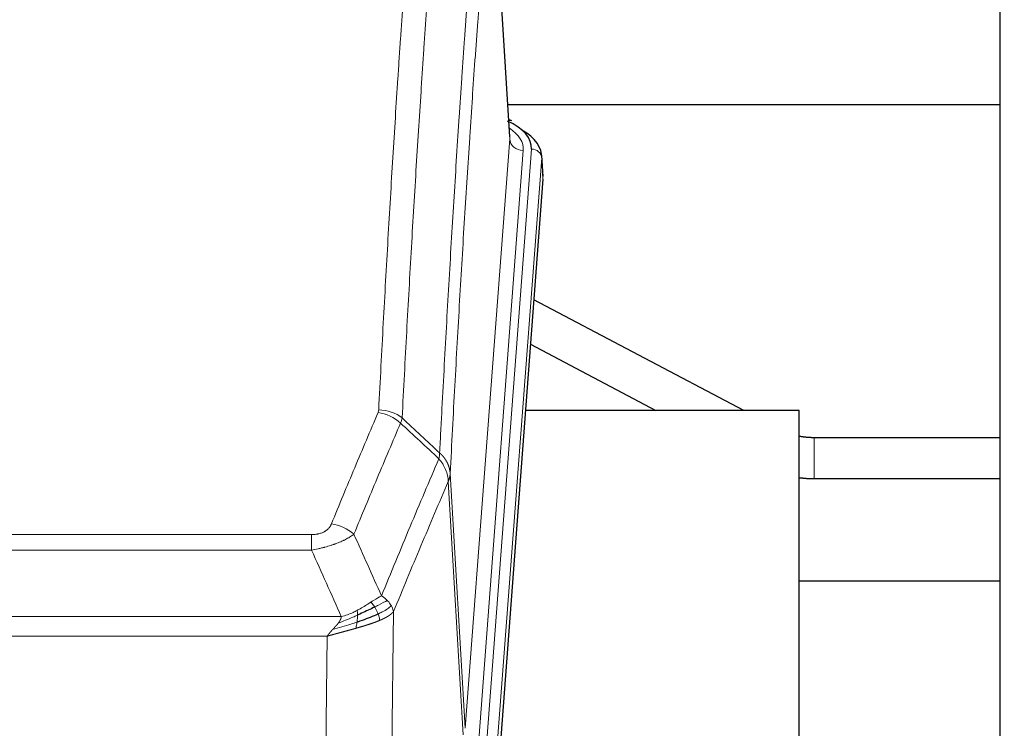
# Model space of a CAD drawing. Header units: inches. Extents: x 0 to 23760, y -13 to 16800.
# Tile 108 of 214: x 7058 to 7347, y 14032 to 14240. Entities that reach past the tile are written whole.
import ezdxf

# ---------------------------------------------------------------- set-up
doc = ezdxf.new("R2010")
doc.units = ezdxf.units.IN
doc.layers.add('254', color=7, linetype='Continuous', true_color=0xffffff)
doc.styles.add('latin_extended', font='simplex.shx')
doc.dimstyles.get("Standard").update_dxf_attribs({"dimtxt": 0.18, "dimasz": 0.18, "dimexe": 0.18, "dimexo": 0.0625, "dimgap": 0.09, "dimtad": 0, "dimtih": 1, "dimtoh": 1, "dimdec": 4, "dimzin": 0, "dimdsep": 46, "dimtxsty": 'Standard', "dimcen": 0.09, "dimadec": 0, "dimazin": 0, "dimtfac": 1, "dimtdec": 4, "dimtofl": 0, "dimtmove": 0, "dimatfit": 3, "dimfxl": 1, "dimtolj": 1, "dimtzin": 0, "dimarcsym": 0})

# ---------------------------------------------------------------- blocks, each defined once
blk = doc.blocks.new('_U14')
at = {"layer": '254', "color": 3, "linetype": 'Continuous', "lineweight": 13, "transparency": 16777216}
for p, q in [((6034.24, 13124.3), (6034.24, 14087.63)), ((5412.87, 13124.3), (6074.24, 13124.3)), ((6034.24, 12619.98), (6034.24, 12984.3)), ((8055.87, 12479.98), (5994.24, 12479.98))]:
    blk.add_line(p, q, dxfattribs=at)
at = {"layer": '254', "color": 3, "transparency": 16777216}
for points in [[(6057.57, 12984.3), (6010.9, 12984.3), (6034.24, 13124.3)], [(6010.9, 12619.98), (6057.57, 12619.98), (6034.24, 12479.98)]]:
    blk.add_solid(points, dxfattribs=at)
at = {"layer": 'Defpoints', "color": 0, "transparency": 16777216}
for p in [(5372.87, 13124.3), (6034.24, 13124.3), (8095.87, 12479.98)]:
    blk.add_point(p, dxfattribs=at)
at = {"layer": '254', "color": 2, "lineweight": 13, "transparency": 16777216, "insert": (5824.24, 13657.63), "char_height": 140, "attachment_point": 1, "rotation": 90, "style": 'latin_extended'}
blk.add_mtext('\\A1;\\C2;650', dxfattribs=at)

msp = doc.modelspace()

# ---------------------------------------------------------------- linework, layer by layer
at = {"layer": '254', "color": 2, "linetype": 'Continuous', "lineweight": 25}
for p, q in [((7345.369, 13887.477), (7345.369, 14687.477)), ((7201.638, 14205.237), (7196.387, 14291.873)), ((7345.343, 14214.63), (7201.035, 14214.63)), ((7202.269, 14209.944), (7201.326, 14210.379)), ((7211.397, 14193.604), (7211.016, 14199.886)), ((7211.391, 14192.82), (7198.273, 14019.367)), ((7270.22, 14125.058), (7208.717, 14157.508)), ((7207.731, 14144.46), (7244.505, 14125.058)), ((7286.529, 14125.056), (7206.261, 14125.056)), ((7286.529, 13936.255), (7286.529, 14125.056)), ((7345.369, 14117.073), (7290.846, 14117.073)), ((7290.846, 14105.073), (7345.369, 14105.073)), ((7345.343, 14074.977), (7286.486, 14074.977))]:
    msp.add_line(p, q, dxfattribs=at)
at = {"layer": '254', "color": 110, "linetype": 'Continuous', "lineweight": 13}
for p, q in [((7201.633, 14204.661), (7196.385, 14291.251)), ((7188.567, 14031.888), (7201.633, 14204.661)), ((7205.625, 14201.235), (7192.559, 14028.462)), ((7194.906, 14028.309), (7208.017, 14201.67)), ((7211.011, 14199.1), (7197.9, 14025.739)), ((7211.391, 14192.82), (7211.011, 14199.1)), ((7290.846, 14117.073), (7290.846, 14111.073)), ((7290.846, 14111.073), (7290.846, 14105.073)), ((7184.19, 14106.565), (7188.567, 14031.888)), ((7187.986, 14029.979), (7183.634, 14104.231)), ((6938.198, 14088.684), (7143.541, 14088.684)), ((7143.541, 14084.12), (7143.541, 14088.684)), ((7143.541, 14084.12), (6938.198, 14084.12)), ((7167.591, 14066.086), (7166.634, 13990.436)), ((6929.467, 14064.641), (7152.272, 14064.641)), ((7148.159, 14058.897), (6933.579, 14058.897)), ((7147.191, 13982.401), (7148.159, 14058.897))]:
    msp.add_line(p, q, dxfattribs=at)
at = {"layer": '254', "color": 2, "linetype": 'Continuous', "lineweight": 25}
for centre, major_axis, ratio, start_param, end_param in [((7183.997, 14202.044), (24.034, 0.016), 0.461198, 6.2480186, 7.0671317), ((7201.011, 14207.22), (1.258, 2.724), 0.6272114, 6.2831797, 6.7581181), ((7183.997, 14199.383), (27.03, 0.194), 0.4633579, 6.2451225, 6.9481136)]:
    msp.add_ellipse(centre, major_axis=major_axis, ratio=ratio, start_param=start_param, end_param=end_param, dxfattribs=at)
at = {"layer": '254', "color": 110, "linetype": 'Continuous', "lineweight": 13}
for centre, major_axis, ratio, start_param, end_param in [((7181.606, 14201.609), (24.034, 0.016), 0.461198, 6.2480186, 6.8801307), ((7205.625, 14204.783), (3.989, -0.302), 0.8864705, 3.2608937, 4.7793301), ((7208.017, 14199.009), (2.991, -0.226), 0.8864705, 0.119301, 1.6377375), ((7163.049, 14116.144), (-9.188, 3.948), 0.8056434, 4.2999866, 5.045624), ((7163.236, 14116.936), (-9.987, 0.512), 0.8285973, 3.9974013, 4.7548106), ((7149.388, 14083.682), (9.245, -3.812), 0.7933159, 1.14397, 1.886928)]:
    msp.add_ellipse(centre, major_axis=major_axis, ratio=ratio, start_param=start_param, end_param=end_param, dxfattribs=at)
for points, knots in [([(7163.236, 14125.225), (7163.674, 14133.804), (7164.564, 14150.722), (7165.485, 14167.164), (7166.187, 14179.317), (7166.423, 14183.339), (7166.899, 14191.321), (7167.139, 14195.283), (7167.864, 14207.078), (7168.355, 14214.82), (7168.979, 14224.344), (7169.104, 14226.241), (7169.355, 14230.02), (7169.734, 14235.664), (7170.116, 14241.238), (7170.887, 14252.293), (7171.929, 14266.782), (7173.537, 14287.767), (7174.637, 14301.257), (7175.195, 14307.877)], [0, 0, 0, 0, 0.125, 0.25, 0.25, 0.3125, 0.3125, 0.375, 0.375, 0.5, 0.5, 0.53125, 0.53125, 0.5625, 0.625, 0.625, 0.75, 0.875, 1, 1, 1, 1]), ([(7182.078, 14305.287), (7181.52, 14298.675), (7180.418, 14285.2), (7178.808, 14264.24), (7177.764, 14249.767), (7176.993, 14238.726), (7176.61, 14233.158), (7176.231, 14227.52), (7175.979, 14223.746), (7175.854, 14221.851), (7175.229, 14212.338), (7174.738, 14204.605), (7174.011, 14192.824), (7173.771, 14188.867), (7173.295, 14180.894), (7173.058, 14176.877), (7172.355, 14164.739), (7171.434, 14148.316), (7170.542, 14131.417), (7170.104, 14122.849)], [0, 0, 0, 0, 0.125, 0.25, 0.375, 0.375, 0.4375, 0.46875, 0.46875, 0.5, 0.5, 0.625, 0.625, 0.6875, 0.6875, 0.75, 0.75, 0.875, 1, 1, 1, 1]), ([(7181.101, 14112.627), (7181.156, 14113.717), (7181.212, 14114.805), (7181.324, 14116.978), (7181.493, 14120.231), (7181.888, 14127.781), (7182.232, 14134.183), (7182.925, 14146.892), (7183.865, 14163.59), (7185.324, 14187.891), (7186.328, 14203.596), (7186.902, 14212.29), (7186.966, 14213.254), (7187.094, 14215.178), (7187.287, 14218.058), (7187.738, 14224.737), (7188.129, 14230.389), (7188.458, 14235.06), (7188.524, 14235.992), (7188.656, 14237.852), (7188.854, 14240.636), (7189.319, 14247.09), (7189.722, 14252.548), (7190.534, 14263.367), (7191.631, 14277.532), (7192.758, 14291.176), (7193.33, 14297.867)], [0, 0, 0, 0, 0.015625, 0.015625, 0.03125, 0.0625, 0.125, 0.125, 0.25, 0.375, 0.5, 0.5, 0.515625, 0.515625, 0.53125, 0.5625, 0.625, 0.625, 0.640625, 0.640625, 0.65625, 0.6875, 0.75, 0.75, 0.875, 1, 1, 1, 1]), ([(7196.385, 14291.251), (7195.815, 14284.578), (7194.691, 14270.972), (7193.597, 14256.847), (7192.787, 14246.059), (7192.386, 14240.617), (7191.922, 14234.182), (7191.724, 14231.406), (7191.593, 14229.551), (7191.527, 14228.622), (7191.199, 14223.965), (7190.809, 14218.329), (7190.359, 14211.67), (7190.167, 14208.799), (7190.039, 14206.88), (7189.975, 14205.919), (7189.403, 14197.251), (7188.401, 14181.594), (7186.947, 14157.368), (7185.541, 14132.399), (7184.635, 14115.259), (7184.19, 14106.565)], [0, 0, 0, 0, 0.125, 0.25, 0.25, 0.3125, 0.34375, 0.359375, 0.359375, 0.375, 0.375, 0.4375, 0.46875, 0.484375, 0.484375, 0.5, 0.5, 0.625, 0.75, 0.875, 1, 1, 1, 1]), ([(7149.388, 14091.838), (7150.522, 14094.599), (7151.657, 14097.349), (7153.929, 14102.827), (7155.067, 14105.555), (7158.482, 14113.703), (7160.763, 14119.089), (7163.049, 14124.43)], [0, 0, 0, 0, 0.25, 0.25, 0.5, 0.5, 1, 1, 1, 1]), ([(7163.236, 14125.225), (7163.229, 14125.091), (7163.21, 14124.957), (7163.148, 14124.692), (7163.105, 14124.561), (7163.049, 14124.43)], [0, 0, 0, 0, 0.5, 0.5, 1, 1, 1, 1]), ([(7169.645, 14121.343), (7167.357, 14116.007), (7165.073, 14110.625), (7161.653, 14102.484), (7160.515, 14099.759), (7158.239, 14094.287), (7157.103, 14091.539), (7155.968, 14088.78)], [0, 0, 0, 0, 0.5, 0.5, 0.75, 0.75, 1, 1, 1, 1]), ([(7181.101, 14112.627), (7181.08, 14112.363), (7181.064, 14112.076), (7181.006, 14111.486), (7180.964, 14111.183), (7180.889, 14110.889)], [0, 0, 0, 0, 0.5, 0.5, 1, 1, 1, 1]), ([(7181.101, 14112.627), (7181.113, 14112.615), (7181.139, 14112.592), (7181.177, 14112.558), (7181.215, 14112.523), (7181.253, 14112.487), (7181.291, 14112.452), (7181.33, 14112.415), (7181.368, 14112.378), (7181.407, 14112.341), (7181.446, 14112.304), (7181.484, 14112.265), (7181.523, 14112.227), (7181.562, 14112.188), (7181.601, 14112.148), (7181.64, 14112.108), (7181.679, 14112.067), (7181.718, 14112.026), (7181.758, 14111.985), (7181.797, 14111.943), (7181.836, 14111.9), (7181.875, 14111.857), (7181.915, 14111.813), (7181.954, 14111.769), (7181.993, 14111.725), (7182.032, 14111.68), (7182.071, 14111.634), (7182.11, 14111.588), (7182.149, 14111.541), (7182.188, 14111.494), (7182.227, 14111.446), (7182.266, 14111.398), (7182.305, 14111.349), (7182.344, 14111.3), (7182.382, 14111.25), (7182.421, 14111.2), (7182.459, 14111.149), (7182.498, 14111.098), (7182.536, 14111.046), (7182.574, 14110.993), (7182.611, 14110.94), (7182.649, 14110.887), (7182.687, 14110.832), (7182.724, 14110.778), (7182.761, 14110.723), (7182.798, 14110.667), (7182.835, 14110.61), (7182.871, 14110.553), (7182.907, 14110.496), (7182.943, 14110.438), (7182.979, 14110.379), (7183.014, 14110.32), (7183.049, 14110.261), (7183.084, 14110.2), (7183.119, 14110.139), (7183.153, 14110.078), (7183.187, 14110.016), (7183.221, 14109.954), (7183.254, 14109.89), (7183.289, 14109.822), (7183.326, 14109.749), (7183.365, 14109.672), (7183.402, 14109.594), (7183.439, 14109.515), (7183.475, 14109.437), (7183.51, 14109.358), (7183.544, 14109.279), (7183.577, 14109.199), (7183.61, 14109.119), (7183.642, 14109.04), (7183.673, 14108.959), (7183.703, 14108.879), (7183.732, 14108.799), (7183.76, 14108.718), (7183.788, 14108.637), (7183.814, 14108.556), (7183.84, 14108.474), (7183.865, 14108.393), (7183.889, 14108.311), (7183.912, 14108.229), (7183.934, 14108.147), (7183.956, 14108.065), (7183.976, 14107.982), (7183.996, 14107.9), (7184.015, 14107.817), (7184.033, 14107.734), (7184.05, 14107.651), (7184.066, 14107.568), (7184.081, 14107.485), (7184.095, 14107.402), (7184.109, 14107.318), (7184.121, 14107.235), (7184.133, 14107.151), (7184.144, 14107.068), (7184.154, 14106.984), (7184.163, 14106.9), (7184.171, 14106.816), (7184.178, 14106.733), (7184.185, 14106.649), (7184.188, 14106.593), (7184.19, 14106.565)], [0, 0, 0, 0, 0.0069372, 0.0139334, 0.0209887, 0.028103, 0.0352764, 0.0425088, 0.0498003, 0.0571509, 0.0645605, 0.0720292, 0.0795569, 0.0871437, 0.0947896, 0.1024945, 0.1102584, 0.1180815, 0.1259636, 0.1339048, 0.141905, 0.1499643, 0.1580827, 0.1662601, 0.1744966, 0.1827922, 0.1911468, 0.1995605, 0.2080333, 0.2165651, 0.225156, 0.233806, 0.2425151, 0.2512832, 0.2601104, 0.2689967, 0.277942, 0.2869465, 0.29601, 0.3051325, 0.3143142, 0.3235549, 0.3328547, 0.3422136, 0.3516315, 0.3611085, 0.3706446, 0.3802398, 0.3898941, 0.3996074, 0.4093798, 0.4192113, 0.4291019, 0.4390515, 0.4490602, 0.459128, 0.4692549, 0.4794409, 0.4896859, 0.4999901, 0.5124905, 0.524991, 0.5374914, 0.5499918, 0.5624922, 0.5749926, 0.587493, 0.5999934, 0.6124937, 0.6249941, 0.6374944, 0.6499948, 0.6624951, 0.6749954, 0.6874957, 0.699996, 0.7124963, 0.7249966, 0.7374968, 0.7499971, 0.7624973, 0.7749976, 0.7874978, 0.799998, 0.8124982, 0.8249984, 0.8374986, 0.8499988, 0.8624989, 0.8749991, 0.8874992, 0.8999993, 0.9124995, 0.9249996, 0.9374997, 0.9499998, 0.9624998, 0.9749999, 0.9875, 1, 1, 1, 1]), ([(7164.035, 14070.732), (7165.433, 14074.147), (7166.832, 14077.545), (7169.634, 14084.307), (7171.037, 14087.671), (7175.251, 14097.71), (7178.066, 14104.334), (7180.889, 14110.889)], [0, 0, 0, 0, 0.25, 0.25, 0.5, 0.5, 1, 1, 1, 1]), ([(7180.889, 14110.889), (7181.297, 14110.406), (7181.67, 14109.896), (7182.328, 14108.832), (7182.614, 14108.279), (7183.085, 14107.148), (7183.271, 14106.569), (7183.535, 14105.402), (7183.612, 14104.814), (7183.634, 14104.231)], [0, 0, 0, 0, 0.25, 0.25, 0.5, 0.5, 0.75, 0.75, 1, 1, 1, 1]), ([(7184.19, 14106.565), (7184.19, 14106.558), (7184.188, 14106.532), (7184.185, 14106.475), (7184.178, 14106.384), (7184.166, 14106.257), (7184.148, 14106.095), (7184.119, 14105.897), (7184.077, 14105.665), (7184.033, 14105.466), (7183.995, 14105.312), (7183.969, 14105.216), (7183.943, 14105.122), (7183.916, 14105.031), (7183.889, 14104.941), (7183.861, 14104.854), (7183.833, 14104.769), (7183.805, 14104.685), (7183.776, 14104.605), (7183.748, 14104.526), (7183.719, 14104.449), (7183.691, 14104.375), (7183.662, 14104.302), (7183.643, 14104.255), (7183.634, 14104.231)], [0, 0, 0, 0, 0.0092499, 0.0337179, 0.073404, 0.128308, 0.1984299, 0.2837694, 0.3843264, 0.5001005, 0.5424888, 0.5838484, 0.6241794, 0.6634821, 0.7017567, 0.7390032, 0.7752221, 0.8104134, 0.8445775, 0.8777146, 0.909825, 0.9409091, 0.9709673, 1, 1, 1, 1]), ([(7183.634, 14104.231), (7180.948, 14097.998), (7178.268, 14091.703), (7174.258, 14082.167), (7172.922, 14078.973), (7170.254, 14072.553), (7168.922, 14069.327), (7167.591, 14066.086)], [0, 0, 0, 0, 0.5, 0.5, 0.75, 0.75, 1, 1, 1, 1]), ([(7149.388, 14091.838), (7149.367, 14091.787), (7149.344, 14091.736), (7149.298, 14091.634), (7149.274, 14091.583), (7149.199, 14091.432), (7149.144, 14091.332), (7149.026, 14091.134), (7148.963, 14091.037), (7148.826, 14090.844), (7148.753, 14090.749), (7148.596, 14090.561), (7148.512, 14090.468), (7148.377, 14090.332), (7148.33, 14090.286), (7148.234, 14090.197), (7148.184, 14090.152), (7148.03, 14090.021), (7147.922, 14089.937), (7147.694, 14089.774), (7147.574, 14089.695), (7147.385, 14089.582), (7147.288, 14089.527), (7147.187, 14089.474), (7147.118, 14089.438), (7147.084, 14089.421), (7146.909, 14089.335), (7146.765, 14089.272), (7146.318, 14089.095), (7146.001, 14088.996), (7145.581, 14088.896), (7145.496, 14088.877), (7145.323, 14088.842), (7145.236, 14088.826), (7144.974, 14088.782), (7144.798, 14088.758), (7144.444, 14088.721), (7144.265, 14088.707), (7143.905, 14088.688), (7143.723, 14088.684), (7143.541, 14088.684)], [0, 0, 0, 0, 0.03125, 0.03125, 0.0625, 0.0625, 0.125, 0.125, 0.1875, 0.1875, 0.25, 0.25, 0.3125, 0.3125, 0.34375, 0.34375, 0.375, 0.375, 0.4375, 0.4375, 0.5, 0.5, 0.53125, 0.546875, 0.546875, 0.5625, 0.5625, 0.625, 0.625, 0.75, 0.75, 0.78125, 0.78125, 0.8125, 0.8125, 0.875, 0.875, 0.9375, 0.9375, 1, 1, 1, 1]), ([(7155.968, 14088.78), (7155.67, 14088.547), (7155.344, 14088.316), (7154.631, 14087.859), (7154.244, 14087.632), (7153.616, 14087.296), (7153.344, 14087.157), (7153.059, 14087.018), (7152.944, 14086.963), (7152.886, 14086.935), (7152.71, 14086.853), (7152.591, 14086.798), (7151.989, 14086.527), (7151.48, 14086.316), (7150.808, 14086.06), (7150.671, 14086.01), (7150.464, 14085.934), (7150.395, 14085.909), (7150.255, 14085.859), (7150.185, 14085.835), (7149.833, 14085.712), (7149.546, 14085.616), (7148.67, 14085.335), (7148.065, 14085.157), (7147.361, 14084.968), (7147.283, 14084.947), (7147.125, 14084.906), (7147.046, 14084.885), (7146.808, 14084.824), (7146.649, 14084.784), (7146.169, 14084.667), (7145.846, 14084.591), (7144.871, 14084.374), (7144.211, 14084.241), (7143.541, 14084.12)], [0, 0, 0, 0, 0.125, 0.125, 0.25, 0.25, 0.3125, 0.328125, 0.328125, 0.34375, 0.34375, 0.375, 0.375, 0.5, 0.5, 0.53125, 0.53125, 0.546875, 0.546875, 0.5625, 0.5625, 0.625, 0.625, 0.75, 0.75, 0.765625, 0.765625, 0.78125, 0.78125, 0.8125, 0.8125, 0.875, 0.875, 1, 1, 1, 1]), ([(7164.035, 14070.732), (7163.342, 14070.405), (7162.575, 14069.939), (7161.449, 14069.219), (7161.158, 14069.031), (7160.859, 14068.837)], [0, 0, 0, 0, 0.75, 0.75, 1, 1, 1, 1]), ([(7165.742, 14069.388), (7165.619, 14069.511), (7165.491, 14069.633), (7165.159, 14069.928), (7164.948, 14070.1), (7164.506, 14070.427), (7164.275, 14070.584), (7164.035, 14070.732)], [0, 0, 0, 0, 0.25, 0.25, 0.625, 0.625, 1, 1, 1, 1]), ([(7160.859, 14068.837), (7160.71, 14068.74), (7160.558, 14068.642), (7159.944, 14068.245), (7159.465, 14067.938), (7158.47, 14067.324), (7157.956, 14067.017), (7157.249, 14066.623), (7157.07, 14066.525), (7156.89, 14066.429)], [0, 0, 0, 0, 0.125, 0.125, 0.5, 0.5, 0.875, 0.875, 1, 1, 1, 1]), ([(7162.084, 14067.457), (7161.985, 14067.612), (7161.884, 14067.76), (7161.627, 14068.104), (7161.469, 14068.288), (7161.159, 14068.603), (7161.005, 14068.735), (7160.859, 14068.837)], [0, 0, 0, 0, 0.25, 0.25, 0.625, 0.625, 1, 1, 1, 1]), ([(7165.742, 14069.388), (7165.043, 14069.005), (7164.172, 14068.533), (7162.812, 14067.827), (7162.455, 14067.644), (7162.084, 14067.457)], [0, 0, 0, 0, 0.75, 0.75, 1, 1, 1, 1]), ([(7166.952, 14067.8), (7166.34, 14067.216), (7165.444, 14066.607), (7163.914, 14065.792), (7163.504, 14065.588), (7163.069, 14065.384)], [0, 0, 0, 0, 0.75, 0.75, 1, 1, 1, 1]), ([(7166.952, 14067.8), (7166.913, 14067.869), (7166.873, 14067.938), (7166.705, 14068.214), (7166.566, 14068.418), (7166.263, 14068.816), (7166.098, 14069.011), (7165.863, 14069.263), (7165.803, 14069.326), (7165.742, 14069.388)], [0, 0, 0, 0, 0.125, 0.125, 0.5, 0.5, 0.875, 0.875, 1, 1, 1, 1]), ([(7167.591, 14066.086), (7167.507, 14066.52), (7167.365, 14066.953), (7167.102, 14067.52), (7167.03, 14067.66), (7166.952, 14067.8)], [0, 0, 0, 0, 0.75, 0.75, 1, 1, 1, 1]), ([(7157.04, 14065.06), (7156.583, 14064.856), (7156.119, 14064.652), (7154.248, 14063.847), (7152.812, 14063.264), (7151.401, 14062.742)], [0, 0, 0, 0, 0.25, 0.25, 1, 1, 1, 1]), ([(7156.89, 14066.429), (7156.53, 14066.237), (7156.162, 14066.052), (7154.668, 14065.349), (7153.492, 14064.906), (7152.272, 14064.641)], [0, 0, 0, 0, 0.25, 0.25, 1, 1, 1, 1]), ([(7156.872, 14063), (7156.884, 14063.087), (7156.895, 14063.174), (7156.94, 14063.527), (7156.969, 14063.796), (7157.013, 14064.321), (7157.028, 14064.579), (7157.038, 14064.903), (7157.039, 14064.982), (7157.04, 14065.06)], [0, 0, 0, 0, 0.125, 0.125, 0.5, 0.5, 0.875, 0.875, 1, 1, 1, 1]), ([(7157.04, 14065.06), (7157.042, 14065.215), (7157.04, 14065.363), (7157.027, 14065.706), (7157.011, 14065.89), (7156.963, 14066.202), (7156.93, 14066.331), (7156.89, 14066.429)], [0, 0, 0, 0, 0.25, 0.25, 0.625, 0.625, 1, 1, 1, 1]), ([(7163.069, 14065.384), (7163.039, 14065.472), (7163.006, 14065.561), (7162.872, 14065.918), (7162.759, 14066.189), (7162.509, 14066.717), (7162.373, 14066.975), (7162.182, 14067.3), (7162.133, 14067.379), (7162.084, 14067.457)], [0, 0, 0, 0, 0.125, 0.125, 0.5, 0.5, 0.875, 0.875, 1, 1, 1, 1]), ([(7163.56, 14063.538), (7163.488, 14063.899), (7163.389, 14064.358), (7163.187, 14065.033), (7163.131, 14065.207), (7163.069, 14065.384)], [0, 0, 0, 0, 0.75, 0.75, 1, 1, 1, 1]), ([(7167.591, 14066.086), (7167.585, 14066.079), (7167.573, 14066.065), (7167.555, 14066.043), (7167.537, 14066.022), (7167.519, 14066.001), (7167.5, 14065.979), (7167.481, 14065.958), (7167.462, 14065.937), (7167.443, 14065.916), (7167.424, 14065.895), (7167.405, 14065.875), (7167.385, 14065.854), (7167.365, 14065.833), (7167.345, 14065.813), (7167.325, 14065.792), (7167.305, 14065.772), (7167.285, 14065.752), (7167.264, 14065.731), (7167.243, 14065.711), (7167.223, 14065.691), (7167.202, 14065.671), (7167.181, 14065.652), (7167.159, 14065.632), (7167.138, 14065.612), (7167.116, 14065.592), (7167.095, 14065.573), (7167.073, 14065.554), (7167.051, 14065.534), (7167.029, 14065.515), (7167.007, 14065.496), (7166.985, 14065.477), (7166.963, 14065.458), (7166.94, 14065.439), (7166.918, 14065.42), (7166.895, 14065.401), (7166.872, 14065.383), (7166.85, 14065.364), (7166.827, 14065.346), (7166.804, 14065.327), (7166.78, 14065.309), (7166.757, 14065.291), (7166.734, 14065.273), (7166.711, 14065.254), (7166.687, 14065.237), (7166.664, 14065.219), (7166.64, 14065.201), (7166.616, 14065.183), (7166.592, 14065.165), (7166.569, 14065.148), (7166.545, 14065.13), (7166.521, 14065.113), (7166.497, 14065.096), (7166.472, 14065.079), (7166.448, 14065.061), (7166.424, 14065.044), (7166.4, 14065.027), (7166.375, 14065.011), (7166.351, 14064.994), (7166.326, 14064.977), (7166.302, 14064.96), (7166.277, 14064.944), (7166.253, 14064.927), (7166.228, 14064.911), (7166.203, 14064.895), (7166.179, 14064.879), (7166.154, 14064.862), (7166.129, 14064.846), (7166.104, 14064.83), (7166.08, 14064.814), (7166.055, 14064.799), (7166.03, 14064.783), (7166.005, 14064.767), (7165.98, 14064.752), (7165.955, 14064.736), (7165.93, 14064.721), (7165.905, 14064.706), (7165.88, 14064.69), (7165.855, 14064.675), (7165.83, 14064.66), (7165.805, 14064.645), (7165.78, 14064.63), (7165.755, 14064.615), (7165.729, 14064.601), (7165.704, 14064.586), (7165.679, 14064.571), (7165.654, 14064.557), (7165.629, 14064.542), (7165.604, 14064.528), (7165.579, 14064.514), (7165.554, 14064.499), (7165.529, 14064.485), (7165.504, 14064.471), (7165.479, 14064.457), (7165.454, 14064.443), (7165.429, 14064.43), (7165.404, 14064.416), (7165.379, 14064.402), (7165.354, 14064.389), (7165.329, 14064.375), (7165.304, 14064.362), (7165.279, 14064.348), (7165.255, 14064.335), (7165.23, 14064.322), (7165.205, 14064.309), (7165.18, 14064.296), (7165.156, 14064.283), (7165.131, 14064.27), (7165.106, 14064.257), (7165.082, 14064.244), (7165.057, 14064.232), (7165.033, 14064.219), (7165.008, 14064.206), (7164.984, 14064.194), (7164.96, 14064.182), (7164.935, 14064.169), (7164.911, 14064.157), (7164.887, 14064.145), (7164.863, 14064.133), (7164.839, 14064.121), (7164.815, 14064.109), (7164.791, 14064.097), (7164.767, 14064.085), (7164.743, 14064.074), (7164.719, 14064.062), (7164.695, 14064.051), (7164.672, 14064.039), (7164.648, 14064.028), (7164.625, 14064.016), (7164.601, 14064.005), (7164.578, 14063.994), (7164.554, 14063.983), (7164.531, 14063.972), (7164.508, 14063.961), (7164.485, 14063.95), (7164.462, 14063.939), (7164.439, 14063.928), (7164.416, 14063.918), (7164.393, 14063.907), (7164.37, 14063.896), (7164.348, 14063.886), (7164.325, 14063.875), (7164.303, 14063.865), (7164.28, 14063.855), (7164.258, 14063.845), (7164.236, 14063.835), (7164.214, 14063.824), (7164.192, 14063.814), (7164.17, 14063.805), (7164.148, 14063.795), (7164.126, 14063.785), (7164.105, 14063.775), (7164.083, 14063.766), (7164.062, 14063.756), (7164.04, 14063.746), (7164.019, 14063.737), (7163.998, 14063.728), (7163.977, 14063.718), (7163.956, 14063.709), (7163.935, 14063.7), (7163.914, 14063.691), (7163.894, 14063.682), (7163.873, 14063.673), (7163.853, 14063.664), (7163.832, 14063.655), (7163.812, 14063.646), (7163.792, 14063.638), (7163.772, 14063.629), (7163.752, 14063.62), (7163.732, 14063.612), (7163.713, 14063.603), (7163.693, 14063.595), (7163.674, 14063.587), (7163.654, 14063.578), (7163.635, 14063.57), (7163.616, 14063.562), (7163.597, 14063.554), (7163.578, 14063.546), (7163.566, 14063.541), (7163.56, 14063.538)], [0, 0, 0, 0, 0.0080212, 0.0160154, 0.0239827, 0.0319231, 0.0398365, 0.0477229, 0.0555824, 0.0634149, 0.0712205, 0.0789992, 0.0867509, 0.0944756, 0.1021734, 0.1098443, 0.1174881, 0.1251051, 0.1326951, 0.1402581, 0.1477942, 0.1553034, 0.1627856, 0.1702408, 0.1776691, 0.1850704, 0.1924448, 0.1997923, 0.2071128, 0.2144063, 0.2216729, 0.2289126, 0.2361253, 0.243311, 0.2504698, 0.2576016, 0.2647065, 0.2717845, 0.2788355, 0.2858595, 0.2928566, 0.2998268, 0.30677, 0.3136862, 0.3205755, 0.3274379, 0.3342733, 0.3410817, 0.3478632, 0.3546178, 0.3613454, 0.3680461, 0.3747198, 0.3813665, 0.3879863, 0.3945792, 0.4011451, 0.4076841, 0.4141961, 0.4206811, 0.4271393, 0.4335704, 0.4399746, 0.4463519, 0.4527022, 0.4590256, 0.465322, 0.4715915, 0.477834, 0.4840496, 0.4902382, 0.4963999, 0.5025346, 0.5086424, 0.5147232, 0.5207771, 0.526804, 0.532804, 0.5387771, 0.5447232, 0.5506423, 0.5565345, 0.5623997, 0.568238, 0.5740494, 0.5798338, 0.5855912, 0.5913217, 0.5970253, 0.6027019, 0.6083515, 0.6139742, 0.61957, 0.6251388, 0.6306807, 0.6361956, 0.6416836, 0.6471446, 0.6525787, 0.6579858, 0.663366, 0.6687192, 0.6740455, 0.6793448, 0.6846172, 0.6898627, 0.6950812, 0.7002727, 0.7054373, 0.710575, 0.7156857, 0.7207694, 0.7258262, 0.7308561, 0.735859, 0.740835, 0.745784, 0.7507061, 0.7556012, 0.7604694, 0.7653107, 0.7701249, 0.7749123, 0.7796727, 0.7844061, 0.7891127, 0.7937922, 0.7984448, 0.8030705, 0.8076692, 0.812241, 0.8167858, 0.8213037, 0.8257947, 0.8302587, 0.8346957, 0.8391058, 0.843489, 0.8478452, 0.8521745, 0.8564768, 0.8607522, 0.8650006, 0.8692221, 0.8734166, 0.8775842, 0.8817249, 0.8858386, 0.8899254, 0.8939852, 0.8980181, 0.902024, 0.906003, 0.909955, 0.9138802, 0.9177783, 0.9216495, 0.9254938, 0.9293111, 0.9331015, 0.936865, 0.9406015, 0.944311, 0.9479937, 0.9516493, 0.9552781, 0.9588799, 0.9624547, 0.9660026, 0.9695236, 0.9730176, 0.9764847, 0.9799249, 0.9833381, 0.9867243, 0.9900837, 0.993416, 0.9967215, 1, 1, 1, 1]), ([(7156.872, 14063), (7156.294, 14062.809), (7155.706, 14062.621), (7153.332, 14061.879), (7151.502, 14061.349), (7149.73, 14060.845)], [0, 0, 0, 0, 0.25, 0.25, 1, 1, 1, 1]), ([(7149.73, 14060.845), (7149.744, 14060.86), (7149.772, 14060.891), (7149.814, 14060.935), (7149.855, 14060.979), (7149.894, 14061.022), (7149.932, 14061.064), (7149.97, 14061.104), (7150.006, 14061.143), (7150.041, 14061.181), (7150.076, 14061.218), (7150.109, 14061.254), (7150.141, 14061.289), (7150.172, 14061.322), (7150.202, 14061.355), (7150.231, 14061.386), (7150.259, 14061.416), (7150.286, 14061.445), (7150.311, 14061.473), (7150.336, 14061.5), (7150.36, 14061.526), (7150.382, 14061.55), (7150.404, 14061.573), (7150.424, 14061.596), (7150.444, 14061.617), (7150.462, 14061.637), (7150.48, 14061.655), (7150.496, 14061.673), (7150.511, 14061.689), (7150.525, 14061.705), (7150.538, 14061.719), (7150.551, 14061.732), (7150.562, 14061.744), (7150.571, 14061.755), (7150.58, 14061.765), (7150.588, 14061.773), (7150.595, 14061.781), (7150.601, 14061.787), (7150.605, 14061.792), (7150.618, 14061.806), (7150.639, 14061.829), (7150.668, 14061.861), (7150.696, 14061.893), (7150.725, 14061.925), (7150.753, 14061.957), (7150.78, 14061.988), (7150.807, 14062.019), (7150.834, 14062.05), (7150.861, 14062.08), (7150.887, 14062.111), (7150.913, 14062.141), (7150.939, 14062.171), (7150.964, 14062.2), (7150.989, 14062.23), (7151.014, 14062.259), (7151.038, 14062.288), (7151.062, 14062.317), (7151.086, 14062.345), (7151.109, 14062.373), (7151.132, 14062.401), (7151.155, 14062.429), (7151.177, 14062.456), (7151.199, 14062.483), (7151.221, 14062.51), (7151.242, 14062.537), (7151.263, 14062.563), (7151.284, 14062.59), (7151.304, 14062.616), (7151.324, 14062.641), (7151.344, 14062.667), (7151.364, 14062.692), (7151.383, 14062.717), (7151.395, 14062.734), (7151.401, 14062.742)], [0, 0, 0, 0, 0.0247661, 0.0489206, 0.0724636, 0.0953949, 0.1177147, 0.1394229, 0.1605195, 0.1810045, 0.2008779, 0.2201398, 0.23879, 0.2568287, 0.2742558, 0.2910713, 0.3072753, 0.3228676, 0.3378484, 0.3522176, 0.3659752, 0.3791212, 0.3916556, 0.4035785, 0.4148897, 0.4255894, 0.4356775, 0.445154, 0.454019, 0.4622723, 0.4699141, 0.4769443, 0.4833629, 0.48917, 0.4943654, 0.4989493, 0.5029216, 0.5062824, 0.5090316, 0.5111692, 0.5284651, 0.5456049, 0.5625886, 0.5794163, 0.5960881, 0.612604, 0.6289642, 0.6451687, 0.6612176, 0.6771111, 0.6928491, 0.7084319, 0.7238594, 0.7391318, 0.7542492, 0.7692118, 0.7840195, 0.7986726, 0.8131712, 0.8275153, 0.8417051, 0.8557408, 0.8696224, 0.8833501, 0.8969241, 0.9103445, 0.9236114, 0.936725, 0.9496856, 0.9624932, 0.975148, 0.9876502, 1, 1, 1, 1]), ([(7151.401, 14062.742), (7151.409, 14062.753), (7151.425, 14062.774), (7151.449, 14062.806), (7151.472, 14062.838), (7151.495, 14062.87), (7151.518, 14062.901), (7151.54, 14062.933), (7151.562, 14062.964), (7151.584, 14062.996), (7151.605, 14063.027), (7151.626, 14063.058), (7151.647, 14063.089), (7151.667, 14063.12), (7151.687, 14063.151), (7151.707, 14063.182), (7151.726, 14063.212), (7151.745, 14063.243), (7151.764, 14063.273), (7151.782, 14063.304), (7151.8, 14063.334), (7151.818, 14063.364), (7151.835, 14063.394), (7151.852, 14063.424), (7151.869, 14063.454), (7151.885, 14063.484), (7151.901, 14063.513), (7151.917, 14063.543), (7151.932, 14063.572), (7151.947, 14063.602), (7151.962, 14063.631), (7151.976, 14063.66), (7151.99, 14063.689), (7152.004, 14063.718), (7152.017, 14063.747), (7152.03, 14063.775), (7152.043, 14063.804), (7152.055, 14063.833), (7152.067, 14063.861), (7152.079, 14063.889), (7152.09, 14063.918), (7152.101, 14063.946), (7152.112, 14063.974), (7152.122, 14064.002), (7152.132, 14064.029), (7152.142, 14064.057), (7152.152, 14064.085), (7152.161, 14064.112), (7152.169, 14064.14), (7152.178, 14064.167), (7152.186, 14064.194), (7152.194, 14064.221), (7152.201, 14064.248), (7152.208, 14064.275), (7152.215, 14064.302), (7152.221, 14064.328), (7152.227, 14064.355), (7152.233, 14064.382), (7152.238, 14064.408), (7152.243, 14064.434), (7152.248, 14064.46), (7152.253, 14064.486), (7152.257, 14064.512), (7152.26, 14064.538), (7152.264, 14064.564), (7152.267, 14064.59), (7152.27, 14064.615), (7152.271, 14064.632), (7152.272, 14064.641)], [0, 0, 0, 0, 0.0185022, 0.0368847, 0.0551481, 0.073293, 0.0913199, 0.1092294, 0.1270222, 0.1446988, 0.1622598, 0.1797059, 0.1970378, 0.2142561, 0.2313614, 0.2483544, 0.265236, 0.2820066, 0.2986672, 0.3152184, 0.331661, 0.3479958, 0.3642235, 0.380345, 0.3963611, 0.4122725, 0.4280803, 0.4437851, 0.459388, 0.4748898, 0.4902915, 0.5055939, 0.5207981, 0.535905, 0.5509156, 0.565831, 0.5806521, 0.5953801, 0.6100159, 0.6245607, 0.6390157, 0.6533819, 0.6676604, 0.6818526, 0.6959596, 0.7099825, 0.7239227, 0.7377815, 0.75156, 0.7652597, 0.7788818, 0.7924277, 0.8058989, 0.8192966, 0.8326224, 0.8458776, 0.8590638, 0.8721825, 0.8852351, 0.8982233, 0.9111485, 0.9240124, 0.9368166, 0.9495628, 0.9622525, 0.9748874, 0.9874694, 1, 1, 1, 1]), ([(7163.56, 14063.538), (7163.545, 14063.532), (7163.516, 14063.52), (7163.471, 14063.501), (7163.427, 14063.482), (7163.383, 14063.464), (7163.338, 14063.445), (7163.293, 14063.427), (7163.249, 14063.409), (7163.204, 14063.39), (7163.159, 14063.372), (7163.114, 14063.354), (7163.069, 14063.336), (7163.024, 14063.317), (7162.978, 14063.299), (7162.933, 14063.281), (7162.887, 14063.263), (7162.842, 14063.245), (7162.796, 14063.227), (7162.75, 14063.209), (7162.704, 14063.191), (7162.658, 14063.173), (7162.612, 14063.156), (7162.566, 14063.138), (7162.52, 14063.12), (7162.474, 14063.102), (7162.427, 14063.085), (7162.381, 14063.067), (7162.334, 14063.049), (7162.287, 14063.032), (7162.241, 14063.014), (7162.194, 14062.997), (7162.147, 14062.98), (7162.1, 14062.962), (7162.053, 14062.945), (7162.006, 14062.927), (7161.959, 14062.91), (7161.912, 14062.893), (7161.865, 14062.876), (7161.817, 14062.859), (7161.77, 14062.841), (7161.722, 14062.824), (7161.675, 14062.807), (7161.627, 14062.79), (7161.58, 14062.773), (7161.532, 14062.756), (7161.484, 14062.739), (7161.436, 14062.723), (7161.389, 14062.706), (7161.341, 14062.689), (7161.293, 14062.672), (7161.245, 14062.655), (7161.197, 14062.639), (7161.149, 14062.622), (7161.1, 14062.606), (7161.052, 14062.589), (7161.004, 14062.572), (7160.956, 14062.556), (7160.907, 14062.54), (7160.859, 14062.523), (7160.811, 14062.507), (7160.762, 14062.49), (7160.714, 14062.474), (7160.665, 14062.458), (7160.617, 14062.442), (7160.568, 14062.425), (7160.519, 14062.409), (7160.471, 14062.393), (7160.422, 14062.377), (7160.373, 14062.361), (7160.324, 14062.345), (7160.276, 14062.329), (7160.227, 14062.313), (7160.178, 14062.297), (7160.129, 14062.281), (7160.08, 14062.265), (7160.031, 14062.249), (7159.982, 14062.234), (7159.933, 14062.218), (7159.884, 14062.202), (7159.835, 14062.186), (7159.786, 14062.171), (7159.737, 14062.155), (7159.688, 14062.14), (7159.639, 14062.124), (7159.59, 14062.108), (7159.541, 14062.093), (7159.492, 14062.078), (7159.443, 14062.062), (7159.394, 14062.047), (7159.345, 14062.031), (7159.295, 14062.016), (7159.246, 14062.001), (7159.197, 14061.985), (7159.148, 14061.97), (7159.099, 14061.955), (7159.05, 14061.94), (7159, 14061.925), (7158.951, 14061.91), (7158.902, 14061.895), (7158.853, 14061.88), (7158.804, 14061.865), (7158.754, 14061.85), (7158.705, 14061.835), (7158.656, 14061.82), (7158.607, 14061.805), (7158.558, 14061.79), (7158.509, 14061.775), (7158.459, 14061.76), (7158.41, 14061.746), (7158.361, 14061.731), (7158.312, 14061.716), (7158.263, 14061.702), (7158.214, 14061.687), (7158.165, 14061.672), (7158.116, 14061.658), (7158.067, 14061.643), (7158.018, 14061.629), (7157.969, 14061.614), (7157.92, 14061.6), (7157.871, 14061.585), (7157.822, 14061.571), (7157.773, 14061.557), (7157.724, 14061.542), (7157.675, 14061.528), (7157.626, 14061.514), (7157.577, 14061.499), (7157.528, 14061.485), (7157.479, 14061.471), (7157.43, 14061.457), (7157.382, 14061.443), (7157.333, 14061.429), (7157.284, 14061.415), (7157.235, 14061.4), (7157.187, 14061.386), (7157.138, 14061.372), (7157.089, 14061.358), (7157.041, 14061.345), (7156.992, 14061.331), (7156.944, 14061.317), (7156.895, 14061.303), (7156.847, 14061.289), (7156.798, 14061.275), (7156.75, 14061.261), (7156.702, 14061.248), (7156.653, 14061.234), (7156.605, 14061.22), (7156.573, 14061.211), (7156.557, 14061.206)], [0, 0, 0, 0, 0.0076941, 0.0153765, 0.0230472, 0.0307061, 0.0383534, 0.045989, 0.0536129, 0.061225, 0.0688255, 0.0764143, 0.0839914, 0.0915567, 0.0991104, 0.1066524, 0.1141827, 0.1217013, 0.1292082, 0.1367034, 0.1441869, 0.1516588, 0.1591189, 0.1665674, 0.1740041, 0.1814292, 0.1888426, 0.1962444, 0.2036344, 0.2110128, 0.2183794, 0.2257344, 0.2330778, 0.2404094, 0.2477294, 0.2550377, 0.2623343, 0.2696193, 0.2768926, 0.2841542, 0.2914041, 0.2986424, 0.305869, 0.313084, 0.3202872, 0.3274789, 0.3346588, 0.3418271, 0.3489838, 0.3561287, 0.3632621, 0.3703837, 0.3774937, 0.3845921, 0.3916788, 0.3987539, 0.4058173, 0.412869, 0.4199092, 0.4269376, 0.4339544, 0.4409596, 0.4479532, 0.454935, 0.4619053, 0.4688639, 0.4758109, 0.4827462, 0.4896699, 0.496582, 0.5034825, 0.5103713, 0.5172485, 0.524114, 0.5309679, 0.5378102, 0.5446409, 0.55146, 0.5582674, 0.5650632, 0.5718474, 0.57862, 0.5853809, 0.5921303, 0.598868, 0.6055941, 0.6123087, 0.6190116, 0.6257029, 0.6323825, 0.6390506, 0.6457071, 0.652352, 0.6589853, 0.665607, 0.672217, 0.6788155, 0.6854024, 0.6919777, 0.6985414, 0.7050935, 0.7116341, 0.718163, 0.7246804, 0.7311862, 0.7376804, 0.744163, 0.750634, 0.7570935, 0.7635413, 0.7699776, 0.7764024, 0.7828155, 0.7892171, 0.7956072, 0.8019856, 0.8083525, 0.8147079, 0.8210516, 0.8273839, 0.8337045, 0.8400136, 0.8463112, 0.8525972, 0.8588716, 0.8651345, 0.8713859, 0.8776257, 0.8838539, 0.8900706, 0.8962758, 0.9024695, 0.9086516, 0.9148221, 0.9209812, 0.9271287, 0.9332646, 0.9393891, 0.945502, 0.9516034, 0.9576933, 0.9637717, 0.9698385, 0.9758938, 0.9819376, 0.9879699, 0.9939907, 1, 1, 1, 1]), ([(7156.557, 14061.206), (7156.59, 14061.378), (7156.629, 14061.574), (7156.711, 14062.006), (7156.754, 14062.241), (7156.821, 14062.654), (7156.847, 14062.825), (7156.872, 14063)], [0, 0, 0, 0, 0.375, 0.375, 0.75, 0.75, 1, 1, 1, 1]), ([(7156.557, 14061.206), (7156.535, 14061.2), (7156.492, 14061.188), (7156.427, 14061.17), (7156.362, 14061.151), (7156.297, 14061.133), (7156.232, 14061.115), (7156.167, 14061.096), (7156.102, 14061.078), (7156.036, 14061.06), (7155.971, 14061.041), (7155.906, 14061.023), (7155.841, 14061.005), (7155.776, 14060.987), (7155.711, 14060.969), (7155.645, 14060.95), (7155.58, 14060.932), (7155.515, 14060.914), (7155.45, 14060.896), (7155.385, 14060.878), (7155.319, 14060.86), (7155.254, 14060.842), (7155.189, 14060.824), (7155.124, 14060.806), (7155.058, 14060.788), (7154.993, 14060.77), (7154.928, 14060.752), (7154.863, 14060.734), (7154.797, 14060.716), (7154.732, 14060.698), (7154.667, 14060.68), (7154.602, 14060.662), (7154.536, 14060.644), (7154.471, 14060.627), (7154.406, 14060.609), (7154.341, 14060.591), (7154.276, 14060.573), (7154.211, 14060.555), (7154.146, 14060.538), (7154.08, 14060.52), (7154.015, 14060.502), (7153.95, 14060.484), (7153.885, 14060.467), (7153.82, 14060.449), (7153.755, 14060.431), (7153.69, 14060.414), (7153.625, 14060.396), (7153.56, 14060.378), (7153.495, 14060.361), (7153.43, 14060.343), (7153.366, 14060.325), (7153.301, 14060.308), (7153.236, 14060.29), (7153.171, 14060.273), (7153.106, 14060.255), (7153.042, 14060.238), (7152.977, 14060.22), (7152.912, 14060.203), (7152.848, 14060.185), (7152.783, 14060.168), (7152.719, 14060.15), (7152.654, 14060.133), (7152.59, 14060.115), (7152.525, 14060.098), (7152.461, 14060.081), (7152.396, 14060.063), (7152.332, 14060.046), (7152.268, 14060.028), (7152.204, 14060.011), (7152.139, 14059.994), (7152.075, 14059.976), (7152.011, 14059.959), (7151.947, 14059.942), (7151.883, 14059.924), (7151.819, 14059.907), (7151.755, 14059.89), (7151.691, 14059.872), (7151.628, 14059.855), (7151.564, 14059.838), (7151.5, 14059.82), (7151.437, 14059.803), (7151.373, 14059.786), (7151.309, 14059.769), (7151.246, 14059.752), (7151.183, 14059.734), (7151.119, 14059.717), (7151.056, 14059.7), (7150.993, 14059.683), (7150.929, 14059.665), (7150.866, 14059.648), (7150.803, 14059.631), (7150.74, 14059.614), (7150.677, 14059.597), (7150.614, 14059.58), (7150.552, 14059.562), (7150.489, 14059.545), (7150.426, 14059.528), (7150.364, 14059.511), (7150.301, 14059.494), (7150.239, 14059.477), (7150.176, 14059.46), (7150.114, 14059.443), (7150.052, 14059.425), (7149.989, 14059.408), (7149.927, 14059.391), (7149.865, 14059.374), (7149.803, 14059.357), (7149.741, 14059.34), (7149.679, 14059.323), (7149.618, 14059.306), (7149.556, 14059.289), (7149.494, 14059.272), (7149.433, 14059.255), (7149.371, 14059.238), (7149.31, 14059.22), (7149.249, 14059.203), (7149.187, 14059.186), (7149.126, 14059.169), (7149.065, 14059.152), (7149.004, 14059.135), (7148.943, 14059.118), (7148.883, 14059.101), (7148.822, 14059.084), (7148.761, 14059.067), (7148.701, 14059.05), (7148.64, 14059.033), (7148.58, 14059.016), (7148.519, 14058.999), (7148.459, 14058.982), (7148.399, 14058.965), (7148.339, 14058.948), (7148.279, 14058.931), (7148.219, 14058.914), (7148.179, 14058.902), (7148.159, 14058.897)], [0, 0, 0, 0, 0.0081592, 0.0163092, 0.0244501, 0.0325819, 0.0407045, 0.0488181, 0.0569225, 0.0650178, 0.0731041, 0.0811812, 0.0892493, 0.0973083, 0.1053581, 0.113399, 0.1214307, 0.1294534, 0.137467, 0.1454716, 0.1534671, 0.1614536, 0.169431, 0.1773994, 0.1853588, 0.1933091, 0.2012504, 0.2091827, 0.217106, 0.2250203, 0.2329256, 0.2408219, 0.2487092, 0.2565875, 0.2644568, 0.2723172, 0.2801686, 0.288011, 0.2958444, 0.303669, 0.3114845, 0.3192911, 0.3270888, 0.3348775, 0.3426574, 0.3504282, 0.3581902, 0.3659433, 0.3736874, 0.3814227, 0.389149, 0.3968665, 0.4045751, 0.4122748, 0.4199656, 0.4276476, 0.4353206, 0.4429849, 0.4506403, 0.4582868, 0.4659245, 0.4735534, 0.4811734, 0.4887846, 0.496387, 0.5039805, 0.5115653, 0.5191413, 0.5267084, 0.5342668, 0.5418164, 0.5493572, 0.5568893, 0.5644125, 0.5719271, 0.5794328, 0.5869298, 0.5944181, 0.6018976, 0.6093684, 0.6168305, 0.6242839, 0.6317285, 0.6391644, 0.6465917, 0.6540102, 0.6614201, 0.6688212, 0.6762137, 0.6835975, 0.6909727, 0.6983392, 0.705697, 0.7130462, 0.7203868, 0.7277187, 0.735042, 0.7423567, 0.7496628, 0.7569603, 0.7642491, 0.7715294, 0.7788011, 0.7860642, 0.7933187, 0.8005646, 0.807802, 0.8150309, 0.8222512, 0.8294629, 0.8366661, 0.8438608, 0.851047, 0.8582246, 0.8653938, 0.8725544, 0.8797065, 0.8868502, 0.8939854, 0.9011121, 0.9082303, 0.9153401, 0.9224414, 0.9295343, 0.9366187, 0.9436947, 0.9507623, 0.9578214, 0.9648722, 0.9719145, 0.9789485, 0.985974, 0.9929912, 1, 1, 1, 1]), ([(7148.159, 14058.897), (7148.165, 14058.905), (7148.175, 14058.922), (7148.191, 14058.948), (7148.208, 14058.975), (7148.225, 14059.001), (7148.243, 14059.028), (7148.26, 14059.055), (7148.279, 14059.082), (7148.297, 14059.11), (7148.316, 14059.138), (7148.336, 14059.166), (7148.355, 14059.194), (7148.376, 14059.223), (7148.396, 14059.252), (7148.417, 14059.281), (7148.439, 14059.311), (7148.46, 14059.341), (7148.483, 14059.371), (7148.505, 14059.401), (7148.528, 14059.432), (7148.551, 14059.463), (7148.575, 14059.494), (7148.599, 14059.526), (7148.624, 14059.558), (7148.649, 14059.59), (7148.674, 14059.622), (7148.7, 14059.655), (7148.726, 14059.687), (7148.752, 14059.721), (7148.779, 14059.754), (7148.807, 14059.788), (7148.834, 14059.822), (7148.862, 14059.856), (7148.891, 14059.891), (7148.92, 14059.926), (7148.949, 14059.961), (7148.978, 14059.996), (7149.009, 14060.032), (7149.039, 14060.068), (7149.07, 14060.104), (7149.101, 14060.14), (7149.133, 14060.177), (7149.165, 14060.214), (7149.197, 14060.252), (7149.23, 14060.289), (7149.263, 14060.327), (7149.297, 14060.365), (7149.331, 14060.404), (7149.365, 14060.443), (7149.4, 14060.482), (7149.435, 14060.521), (7149.47, 14060.56), (7149.506, 14060.6), (7149.543, 14060.64), (7149.579, 14060.681), (7149.616, 14060.721), (7149.654, 14060.762), (7149.692, 14060.803), (7149.717, 14060.831), (7149.73, 14060.845)], [0, 0, 0, 0, 0.0121901, 0.0245516, 0.0370849, 0.0497905, 0.0626689, 0.0757204, 0.0889455, 0.1023447, 0.1159182, 0.1296666, 0.14359, 0.1576889, 0.1719636, 0.1864145, 0.2010418, 0.2158458, 0.2308268, 0.2459852, 0.261321, 0.2768347, 0.2925265, 0.3083966, 0.3244452, 0.3406727, 0.357079, 0.3736646, 0.3904296, 0.4073742, 0.4244986, 0.4418029, 0.4592875, 0.4769523, 0.4947976, 0.5128236, 0.5310305, 0.5494183, 0.5679872, 0.5867374, 0.605669, 0.6247822, 0.644077, 0.6635537, 0.6832123, 0.7030529, 0.7230758, 0.7432809, 0.7636685, 0.7842385, 0.8049912, 0.8259267, 0.8470449, 0.8683461, 0.8898303, 0.9114976, 0.9333482, 0.955382, 0.9775993, 1, 1, 1, 1])]:
    msp.add_open_spline(points, degree=3, knots=knots, dxfattribs=at)
for points in [[(7170.104, 14122.849), (7170.063, 14122.605), (7169.946, 14122.11), (7169.758, 14121.601), (7169.645, 14121.343)], [(7170.104, 14122.849), (7173.77, 14119.443), (7177.436, 14116.035), (7181.101, 14112.627)], [(7180.889, 14110.889), (7177.141, 14114.375), (7173.394, 14117.86), (7169.645, 14121.343)], [(7155.968, 14088.78), (7158.671, 14082.77), (7161.361, 14076.754), (7164.035, 14070.732)], [(7152.272, 14064.641), (7149.379, 14071.141), (7146.468, 14077.634), (7143.541, 14084.12)]]:
    msp.add_open_spline(points, degree=3, dxfattribs=at)
at = {"layer": '254', "color": 2, "linetype": 'Continuous', "lineweight": 25}
for points in [[(7290.846, 14117.073), (7288.604, 14117.066), (7286.503, 14117.473)], [(7286.493, 14105.368), (7288.631, 14105.093), (7290.846, 14105.073)]]:
    msp.add_open_spline(points, degree=2, dxfattribs=at)
for points in [[(7163.069, 14065.384), (7162.852, 14065.282), (7162.628, 14065.18), (7161.71, 14064.774), (7160.969, 14064.471), (7159.404, 14063.873), (7158.581, 14063.577), (7157.447, 14063.191), (7157.16, 14063.095), (7156.872, 14063)], [(7162.084, 14067.457), (7161.898, 14067.363), (7161.709, 14067.268), (7160.937, 14066.884), (7160.327, 14066.586), (7159.057, 14065.981), (7158.398, 14065.674), (7157.496, 14065.264), (7157.269, 14065.162), (7157.04, 14065.06)]]:
    msp.add_open_spline(points, degree=3, knots=[0, 0, 0, 0, 0.125, 0.125, 0.5, 0.5, 0.875, 0.875, 1, 1, 1, 1], dxfattribs=at)

# ---------------------------------------------------------------- dimensions: what is measured, and where the dimension line sits
at = {"layer": '254', "color": 2, "linetype": 'Continuous', "lineweight": 13}
dim = msp.add_linear_dim(base=(6034.238, 13124.296), p1=(8095.869, 12479.977), p2=(5372.869, 13124.296), angle=90, text='\\C2;650', dimstyle='Standard', override={"dimscale": 40, "dimtxt": 3.5, "dimasz": 3.5, "dimexe": 1, "dimexo": 1, "dimgap": 1.75, "dimtad": 1, "dimtih": 0, "dimtoh": 0, "dimdec": 2, "dimlfac": 0.025, "dimzin": 8, "dimdsep": 46, "dimlunit": 2, "dimpost": '', "dimtxsty": 'latin_extended', "dimsah": 1, "dimse1": 0, "dimse2": 0, "dimsd1": 0, "dimsd2": 0, "dimclrd": 3, "dimclre": 3, "dimclrt": 2, "dimtol": 0, "dimtm": -0.1, "dimtfac": 0.714286, "dimtdec": 3, "dimtofl": 1, "dimtmove": 0, "dimtzin": 8, "dimlwd": 13, "dimlwe": 13}, dxfattribs=at)
dim.commit()
dim.dimension.update_dxf_attribs({"geometry": '_U14', "text_midpoint": (6034.238, 13837.63), "dimtype": 160})

doc.saveas('drawing.dxf')
